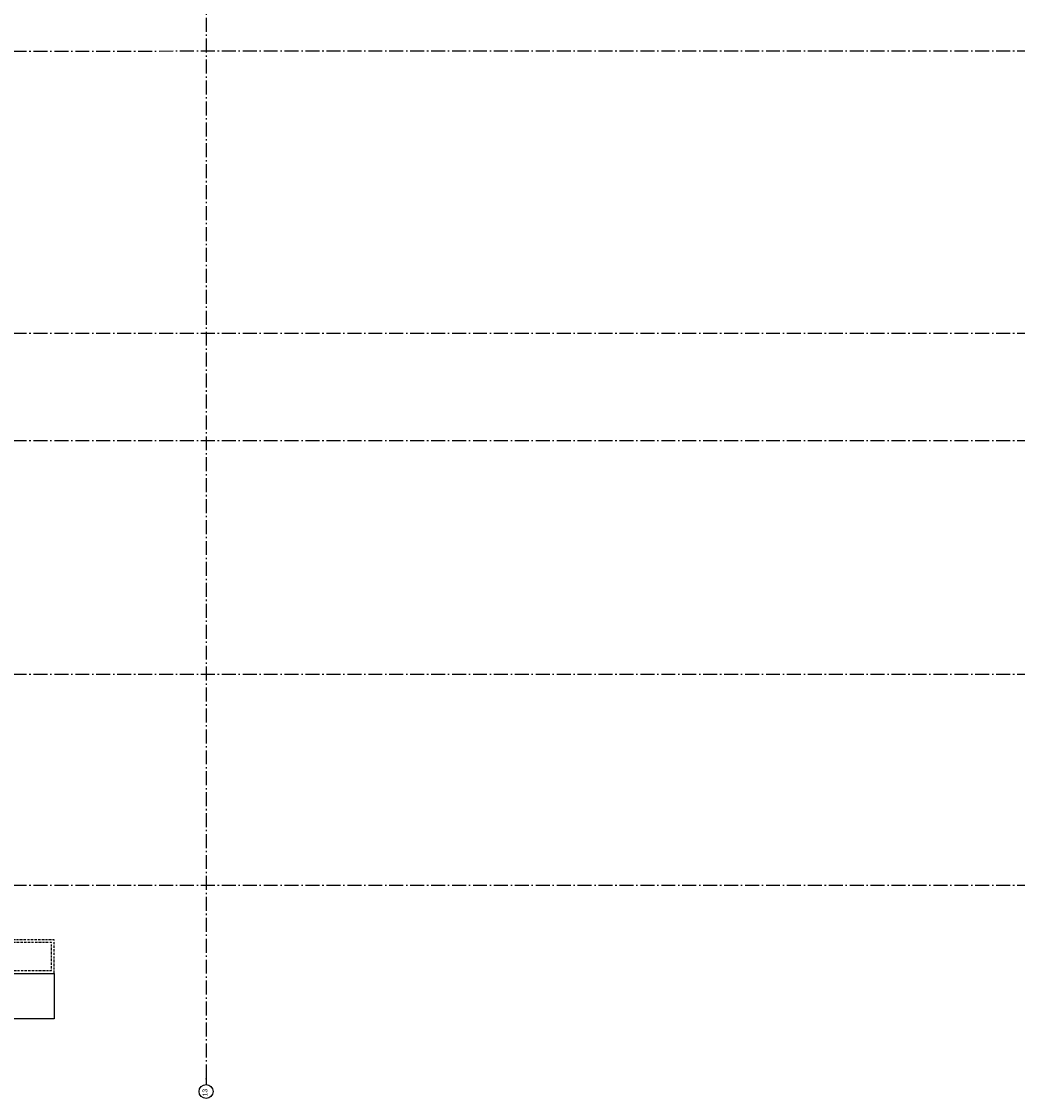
# Model space of a CAD drawing. Header units: millimetres. Extents: x -117798 to 93698, y -84437 to 74219.
# Tile 29 of 34: x 22319 to 58008, y -2952 to 35633. Entities that reach past the tile are written whole.
import ezdxf
from ezdxf.enums import TextEntityAlignment as Align

# ---------------------------------------------------------------- set-up
doc = ezdxf.new("R2010")
doc.units = ezdxf.units.MM
doc.header["$LTSCALE"] = 0.5
doc.header["$MEASUREMENT"] = 0
for name, pattern in [('Akselinje', [1500, 1000, -200, 100, -200]), ('Over snittplan', [260, 150, -50, 10, -50]), ('PLINE', [0])]:
    doc.linetypes.add(name, pattern=pattern)
for name, color, linetype in [('252- Gulv på grunn_ bunnplate(Nye konstruksjoner)', 7, 'Continuous'), ('283- Ramper(Nye konstruksjoner)', 7, 'Continuous'), ('82-- Modullinjer', 7, 'Continuous')]:
    doc.layers.add(name, color=color, linetype=linetype)
doc.styles.add('GENERATED_STYLE_1', font='arial.ttf')

# ---------------------------------------------------------------- blocks, each defined once
blk = doc.blocks.new('Standard grid marker[4]', base_point=(93198, 34568))
at = {"layer": '82-- Modullinjer', "linetype": 'Akselinje'}
blk.add_line((92998, 34568), (21139, 34565), dxfattribs=at)
at = {"layer": '82-- Modullinjer', "style": 'GENERATED_STYLE_1'}
for tag, p in [('AC_MarkerText_1_1', (20562, 34525)), ('AC_MarkerText_1_0', (93320, 34528))]:
    blk.add_attdef(tag, text='', height=175, rotation=90, dxfattribs=at).set_placement(p, align=Align.TOP_CENTER)
blk = doc.blocks.new('Standard grid marker[5]', base_point=(93198, 24458))
at = {"layer": '82-- Modullinjer', "linetype": 'Akselinje'}
blk.add_line((92998, 24458), (21139, 24458), dxfattribs=at)
at = {"layer": '82-- Modullinjer', "style": 'GENERATED_STYLE_1'}
for tag, p in [('AC_MarkerText_1_1', (20562, 24418)), ('AC_MarkerText_1_0', (93320, 24418))]:
    blk.add_attdef(tag, text='', height=175, rotation=90, dxfattribs=at).set_placement(p, align=Align.TOP_CENTER)
blk = doc.blocks.new('Standard grid marker[6]', base_point=(93198, 20611))
at = {"layer": '82-- Modullinjer', "linetype": 'Akselinje'}
blk.add_line((92998, 20611), (-81321, 20611), dxfattribs=at)
at = {"layer": '82-- Modullinjer', "style": 'GENERATED_STYLE_1'}
for tag, p in [('AC_MarkerText_1_1', (-81899, 20571)), ('AC_MarkerText_1_0', (93320, 20571))]:
    blk.add_attdef(tag, text='', height=175, rotation=90, dxfattribs=at).set_placement(p, align=Align.TOP_CENTER)
blk = doc.blocks.new('Standard grid marker[7]', base_point=(93198, 4683))
at = {"layer": '82-- Modullinjer', "linetype": 'Akselinje'}
blk.add_line((92998, 4683), (-81321, 4683), dxfattribs=at)
at = {"layer": '82-- Modullinjer', "style": 'GENERATED_STYLE_1'}
for tag, p in [('AC_MarkerText_1_1', (-81899, 4643)), ('AC_MarkerText_1_0', (93320, 4643))]:
    blk.add_attdef(tag, text='', height=175, rotation=90, dxfattribs=at).set_placement(p, align=Align.TOP_CENTER)
blk = doc.blocks.new('Standard grid marker[16]', base_point=(28932, 57720))
at = {"layer": '82-- Modullinjer', "linetype": 'Akselinje'}
for p, q in [((28932, 57520), (28932, -2252)), ((28932, -2252), (28932, -2452))]:
    blk.add_line(p, q, dxfattribs=at)
at = {"layer": '82-- Modullinjer', "linetype": 'PLINE'}
blk.add_circle((28932, -2702), 250, dxfattribs=at)
at = {"layer": '82-- Modullinjer', "linetype": 'Akselinje'}
blk.add_point((28932, -2252), dxfattribs=at)
blk.add_point((28932, -2252), dxfattribs=at)
at = {"layer": '82-- Modullinjer', "style": 'GENERATED_STYLE_1'}
for tag, p in [('AC_MarkerText_1_0', (28804, 57930)), ('AC_MarkerText_1_1', (28804, -2742))]:
    blk.add_attdef(tag, text='', height=175, rotation=90, dxfattribs=at).set_placement(p, align=Align.TOP_CENTER)
blk = doc.blocks.new('Standard grid marker[21]', base_point=(93198, 12236))
at = {"layer": '82-- Modullinjer', "linetype": 'Akselinje'}
blk.add_line((92998, 12236), (-81321, 12236), dxfattribs=at)
at = {"layer": '82-- Modullinjer', "style": 'GENERATED_STYLE_1'}
for tag, p in [('AC_MarkerText_1_1', (-81899, 12196)), ('AC_MarkerText_1_0', (93320, 12196))]:
    blk.add_attdef(tag, text='', height=175, rotation=90, dxfattribs=at).set_placement(p, align=Align.TOP_CENTER)

msp = doc.modelspace()

# ---------------------------------------------------------------- linework, layer by layer
at = {"layer": '252- Gulv på grunn_ bunnplate(Nye konstruksjoner)', "linetype": 'Over snittplan', "flags": 128}
for points in [[(18691.1, 1527.3), (23490.4, 1527.3), (23490.4, 2730.6), (18691.1, 2730.6)], [(18791.1, 1627.3), (23390.4, 1627.3), (23390.4, 2630.6), (18791.1, 2630.6)]]:
    msp.add_lwpolyline(points, close=True, dxfattribs=at)
at = {"layer": '283- Ramper(Nye konstruksjoner)', "linetype": 'PLINE', "flags": 128}
for points in [[(18665, 1527.3), (23490.4, 1527.3)], [(23490.4, 1527.3), (23490.4, -97.9)], [(23490.4, -97.9), (18665, -97.9)]]:
    msp.add_lwpolyline(points, dxfattribs=at)

# ---------------------------------------------------------------- block references
at = {"layer": '82-- Modullinjer', "linetype": 'PLINE'}
ref = msp.add_blockref('Standard grid marker[16]', (28931.8, 57719.8), dxfattribs=at)
ref.add_attrib('AC_MarkerText_1_1', '13', dxfattribs={"color": 7, "height": 175, "rotation": 90, "style": 'GENERATED_STYLE_1'}).set_placement((28804.3, -2742.5), align=Align.TOP_CENTER)
for name, p in [('Standard grid marker[4]', (93197.6, 34568.3)), ('Standard grid marker[5]', (93197.6, 24457.6)), ('Standard grid marker[6]', (93197.6, 20610.6)), ('Standard grid marker[21]', (93197.6, 12235.6)), ('Standard grid marker[7]', (93197.6, 4683.1))]:
    msp.add_blockref(name, p, dxfattribs=at)

doc.saveas('drawing.dxf')
